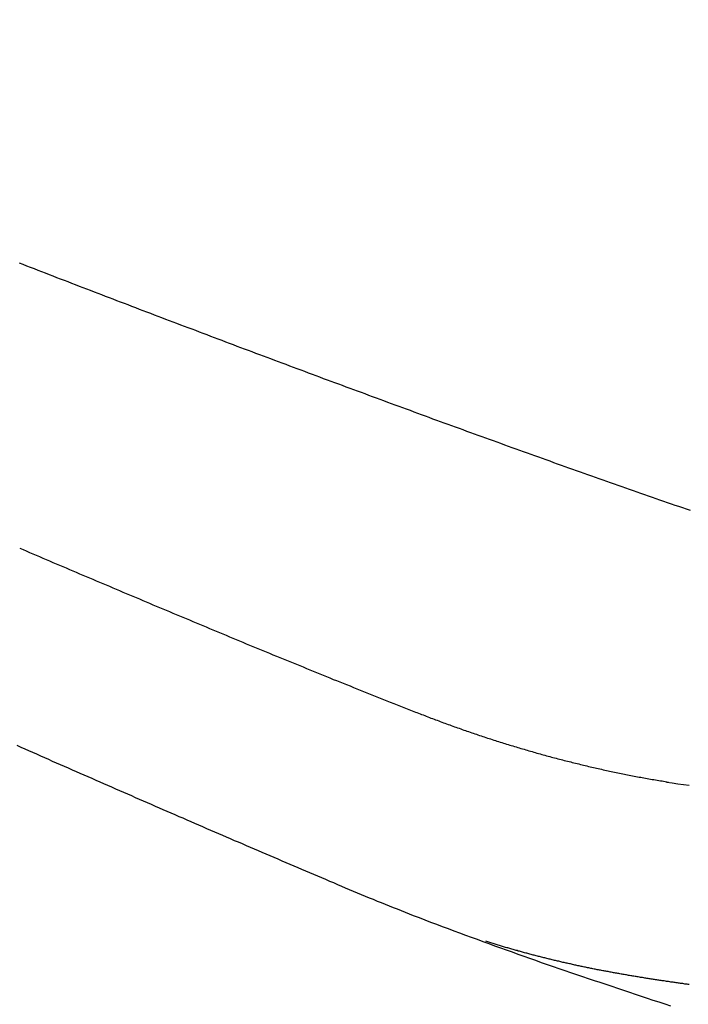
# Model space of a CAD drawing. Header units: millimetres. Extents: x -604189 to 881711, y -381903 to -7297.
# Tile 186 of 256: x -587976 to -587926, y -165099 to -165025. Entities that reach past the tile are written whole.
import ezdxf

# ---------------------------------------------------------------- set-up
doc = ezdxf.new("R2010")
doc.units = ezdxf.units.MM
doc.header["$LTSCALE"] = 100
doc.linetypes.add('0.5_0.5', pattern=[1, 0.5, -0.5])
doc.linetypes.add('ACAD_ISO04W100', pattern=[30.5, 24, -3, 0.5, -3])
doc.layers.get('Defpoints').update_dxf_attribs({"color": 30})
doc.layers.add('OPIS', color=7, linetype='Continuous')
doc.layers.add('strop osie', color=80, linetype='ACAD_ISO04W100', lineweight=5)
doc.styles.get("Standard").update_dxf_attribs({"font": 'romans.shx', "width": 0.5})
doc.dimstyles.new('1 50', dxfattribs={"dimtxt": 150, "dimasz": 80, "dimexe": 1, "dimexo": 1, "dimgap": 20, "dimtad": 1, "dimdec": 0, "dimlfac": 0.1, "dimtxsty": 'Standard', "dimblk": 'ARCHTICK', "dimcen": 200, "dimclrd": 2, "dimadec": 1, "dimazin": 0, "dimtfac": 1, "dimtdec": 0, "dimtmove": 0, "dimatfit": 3, "dimldrblk": 'ARCHTICK', "dimfxl": 120, "dimfxlon": 1, "dimtfill": 1, "dimarcsym": 0})

# ---------------------------------------------------------------- blocks, each defined once
blk = doc.blocks.new('_ArchTick')
at = {"layer": 'strop osie', "color": 0, "const_width": 0.15}
blk.add_lwpolyline([(-0.5, -0.5), (0.5, 0.5)], dxfattribs=at)
blk = doc.blocks.new('*D3294')
at = {"layer": 'Defpoints', "color": 0, "linetype": 'ByBlock', "lineweight": 5, "transparency": 16777216}
for p in [(-595783.126, -159420.303), (-593748.924, -159420.303), (-552118.935, -179940.303)]:
    blk.add_point(p, dxfattribs=at)
at = {"layer": 'OPIS', "color": 0, "linetype": 'Continuous', "lineweight": -2, "transparency": 16777216}
for p, q in [((-595723.126, -159420.303), (-595784.126, -159420.303)), ((-595723.126, -179940.303), (-595784.126, -179940.303))]:
    blk.add_line(p, q, dxfattribs=at)
at = {"layer": 'OPIS', "color": 2, "lineweight": -2, "transparency": 16777216}
blk.add_line((-595783.126, -179940.303), (-595783.126, -159420.303), dxfattribs=at)
at = {"layer": 'OPIS', "color": 2, "linetype": 'ByBlock', "lineweight": -2, "transparency": 16777216, "xscale": 80, "yscale": 80, "zscale": 80}
for p, rotation in [((-595783.126, -159420.303), 90), ((-595783.126, -179940.303), 270)]:
    blk.add_blockref('_ArchTick', p, dxfattribs=dict(at, rotation=rotation))
at = {"layer": 'OPIS', "color": 0, "linetype": 'ByBlock', "lineweight": 13, "transparency": 16777216, "insert": (-595878.126, -169680.303), "char_height": 150, "attachment_point": 5, "rotation": 90, "bg_fill": 3, "box_fill_scale": 1.1, "bg_fill_color": 256, "bg_fill_true_color": 13158600, "bg_fill_transparency": 0}
blk.add_mtext('2052', dxfattribs=at)

msp = doc.modelspace()

# ---------------------------------------------------------------- hatches: boundary and pattern name
at = {"layer": 'OPIS', "linetype": 'ByBlock', "lineweight": 15}
h = msp.add_hatch(dxfattribs=at)
h.set_pattern_fill('ANSI37', color=0, scale=80, angle=45)
h.set_pattern_definition([(90, (-306927.96, 32475.8), (-254, 0), []), (180, (-306927.96, 32475.8), (-3e-14, -254), [])])
edge = h.paths.add_edge_path()
edge.add_arc((-587934.086, -167378.931), 50, 0, 90)
edge.add_line((-587934.086, -167328.931), (-588139.086, -167328.93))
edge.add_arc((-588139.086, -167378.93), 50, 89.99957, 180)
edge.add_line((-588189.086, -167378.93), (-588189.086, -167822.93))
edge.add_arc((-588139.086, -167822.93), 50, 180, 270)
edge.add_line((-588139.086, -167872.93), (-587934.085, -167872.931))
edge.add_arc((-587934.086, -167822.931), 50, 270.00137, 360)
edge.add_line((-587884.086, -167822.931), (-587884.086, -167378.931))
edge = h.paths.add_edge_path()
edge.add_arc((-587934.086, -167378.931), 50, 0, 90)
edge.add_line((-587934.086, -167328.931), (-588139.086, -167328.93))
edge.add_arc((-588139.086, -167378.93), 50, 89.99957, 180)
edge.add_line((-588189.086, -167378.93), (-588189.086, -167822.93))
edge.add_arc((-588139.086, -167822.93), 50, 180, 270)
edge.add_line((-588139.086, -167872.93), (-587934.085, -167872.931))
edge.add_arc((-587934.086, -167822.931), 50, 270.00137, 360)
edge.add_line((-587884.086, -167822.931), (-587884.086, -167378.931))
edge = h.paths.add_edge_path()
edge.add_line((-588244.087, -167300.93), (-587769.086, -167300.93))
edge.add_line((-587769.086, -167300.93), (-587769.086, -167900.93))
edge.add_line((-587769.086, -167900.93), (-588243.789, -167900.93))
edge.add_arc((-588244.086, -167892.935), 8, 180, 272.12845, ccw=False)
edge.add_line((-588252.086, -167892.935), (-588252.086, -167308.93))
edge.add_arc((-588244.086, -167308.93), 8, 90.0036, 180, ccw=False)
h.paths.add_polyline_path([(-589864.932, -164217.829), (-589865.004, -164223.092), (-589865.079, -164228.355), (-589865.156, -164233.617), (-589865.235, -164238.88), (-589865.318, -164244.143), (-589865.402, -164249.406), (-589865.489, -164254.669), (-589865.579, -164259.931), (-589865.671, -164265.194), (-589865.766, -164270.457), (-589865.863, -164275.719), (-589865.962, -164280.982), (-589866.064, -164286.244), (-589866.169, -164291.506), (-589866.276, -164296.769), (-589866.386, -164302.031), (-589866.498, -164307.293), (-589866.613, -164312.556), (-589866.73, -164317.818), (-589866.85, -164323.08), (-589866.972, -164328.342), (-589867.097, -164333.604), (-589867.225, -164338.866), (-589867.355, -164344.127), (-589867.488, -164349.389), (-589867.623, -164354.651), (-589867.76, -164359.913), (-589867.901, -164365.174), (-589868.043, -164370.436), (-589868.189, -164375.697), (-589868.337, -164380.958), (-589868.487, -164386.22), (-589868.64, -164391.481), (-589868.795, -164396.742), (-589868.953, -164402.003), (-590219.489, -164402.003), (-590219.664, -164396.198), (-590219.835, -164390.392), (-590220.003, -164384.587), (-590220.168, -164378.781), (-590220.329, -164372.976), (-590220.488, -164367.17), (-590220.643, -164361.364), (-590220.796, -164355.558), (-590220.945, -164349.752), (-590221.092, -164343.946), (-590221.235, -164338.14), (-590221.375, -164332.334), (-590221.512, -164326.527), (-590221.646, -164320.721), (-590221.777, -164314.914), (-590221.904, -164309.108), (-590222.029, -164303.301), (-590222.151, -164297.495), (-590222.269, -164291.688), (-590222.385, -164285.881), (-590222.497, -164280.074), (-590222.606, -164274.267), (-590222.713, -164268.461), (-590222.816, -164262.653), (-590222.916, -164256.846), (-590223.014, -164251.039), (-590223.108, -164245.232), (-590223.199, -164239.425), (-590223.287, -164233.618), (-590223.372, -164227.81), (-590223.454, -164222.003), (-590223.533, -164216.196), (-590223.609, -164210.388), (-590223.682, -164204.581), (-590223.751, -164198.773), (-590223.818, -164192.966), (-590223.881, -164187.158), (-590223.941, -164181.35), (-590223.997, -164175.543), (-590224.051, -164169.735), (-590224.101, -164163.927), (-590224.147, -164158.12), (-590224.191, -164152.312), (-590224.231, -164146.504), (-590224.267, -164140.696), (-590224.301, -164134.888), (-590224.332, -164129.081), (-590224.361, -164123.273), (-590224.388, -164117.465), (-590224.413, -164111.657), (-590224.437, -164105.849), (-590224.459, -164100.041), (-590224.475, -164094.233), (-590224.48, -164088.425), (-590224.472, -164082.617), (-590224.448, -164076.809), (-590224.406, -164071.002), (-590224.347, -164065.194), (-590224.269, -164059.387), (-590224.171, -164053.58), (-590224.054, -164047.773), (-590223.917, -164041.967), (-590223.759, -164036.161), (-590223.581, -164030.356), (-590223.381, -164024.551), (-590223.159, -164018.747), (-590222.914, -164012.944), (-590222.642, -164007.143), (-590222.341, -164001.342), (-590222.009, -163995.544), (-590221.642, -163989.748), (-590221.238, -163983.954), (-590220.795, -163978.163), (-590220.304, -163972.376), (-590219.753, -163966.594), (-590219.129, -163960.82), (-590218.419, -163955.056), (-590217.605, -163949.306), (-590216.67, -163943.574), (-590215.596, -163937.865), (-590214.362, -163932.188), (-590212.941, -163926.557), (-590211.302, -163920.987), (-590209.416, -163915.495), (-590207.246, -163910.11), (-590204.744, -163904.869), (-590201.869, -163899.824), (-590198.582, -163895.036), (-590194.851, -163890.591), (-590190.671, -163886.563), (-590186.105, -163882.977), (-590181.224, -163879.833), (-590176.097, -163877.106), (-590170.784, -163874.761), (-590165.336, -163872.759), (-590159.785, -163871.064), (-590154.154, -163869.636), (-590148.468, -163868.44), (-590142.747, -163867.44), (-590137, -163866.603), (-590131.235, -163865.9), (-590125.458, -163865.297), (-590119.674, -163864.778), (-590113.884, -163864.334), (-590108.088, -163863.958), (-590102.289, -163863.646), (-590096.486, -163863.39), (-590090.681, -163863.186), (-590084.874, -163863.026), (-590079.068, -163862.906), (-590073.26, -163862.819), (-590067.453, -163862.761), (-590061.645, -163862.725), (-590055.837, -163862.707), (-590050.029, -163862.7), (-590044.221, -163862.698), (-590038.958, -163862.699), (-590033.694, -163862.704), (-590028.431, -163862.718), (-590023.167, -163862.744), (-590017.904, -163862.788), (-590012.641, -163862.852), (-590007.379, -163862.942), (-590002.117, -163863.062), (-589996.856, -163863.215), (-589991.596, -163863.407), (-589986.337, -163863.64), (-589981.081, -163863.919), (-589975.828, -163864.249), (-589970.579, -163864.634), (-589965.334, -163865.078), (-589960.096, -163865.587), (-589954.864, -163866.17), (-589949.645, -163866.847), (-589944.442, -163867.642), (-589939.263, -163868.578), (-589934.115, -163869.676), (-589929.013, -163870.965), (-589923.971, -163872.474), (-589919.009, -163874.23), (-589914.153, -163876.259), (-589909.436, -163878.591), (-589904.896, -163881.253), (-589900.585, -163884.268), (-589896.554, -163887.652), (-589892.857, -163891.394), (-589889.534, -163895.471), (-589886.574, -163899.824), (-589883.952, -163904.387), (-589881.64, -163909.114), (-589879.606, -163913.968), (-589877.817, -163918.918), (-589876.241, -163923.939), (-589874.854, -163929.016), (-589873.636, -163934.137), (-589872.564, -163939.29), (-589871.619, -163944.467), (-589870.784, -163949.663), (-589870.048, -163954.875), (-589869.397, -163960.099), (-589868.818, -163965.33), (-589868.302, -163970.568), (-589867.84, -163975.811), (-589867.421, -163981.058), (-589867.037, -163986.308), (-589866.685, -163991.559), (-589866.363, -163996.813), (-589866.067, -164002.068), (-589865.796, -164007.324), (-589865.549, -164012.582), (-589865.322, -164017.84), (-589865.116, -164023.1), (-589864.928, -164028.36), (-589864.759, -164033.621), (-589864.607, -164038.882), (-589864.472, -164044.144), (-589864.354, -164049.406), (-589864.252, -164054.668), (-589864.166, -164059.931), (-589864.096, -164065.194), (-589864.041, -164070.457), (-589864.001, -164075.72), (-589863.976, -164080.984), (-589863.964, -164086.247), (-589863.964, -164091.51), (-589863.974, -164096.774), (-589863.991, -164102.037), (-589864.012, -164107.301), (-589864.034, -164112.564), (-589864.057, -164117.828), (-589864.081, -164123.091), (-589864.107, -164128.354), (-589864.135, -164133.618), (-589864.165, -164138.881), (-589864.197, -164144.144), (-589864.232, -164149.408), (-589864.269, -164154.671), (-589864.31, -164159.934), (-589864.353, -164165.198), (-589864.399, -164170.461), (-589864.447, -164175.724), (-589864.498, -164180.987), (-589864.552, -164186.25), (-589864.609, -164191.513), (-589864.668, -164196.777), (-589864.73, -164202.04), (-589864.795, -164207.303), (-589864.862, -164212.566)])
h.paths.add_polyline_path([(-590463.924, -164407.051), (-587763.924, -164407.051), (-587763.924, -162910.783), (-590463.924, -162910.783)])
h.paths.add_polyline_path([(-590295.717, -164839.225), (-590289.91, -164839.127), (-590284.103, -164839.033), (-590278.295, -164838.942), (-590272.488, -164838.854), (-590266.681, -164838.769), (-590260.873, -164838.687), (-590255.066, -164838.608), (-590249.259, -164838.532), (-590243.451, -164838.459), (-590237.644, -164838.39), (-590231.836, -164838.323), (-590226.028, -164838.26), (-590220.221, -164838.2), (-590214.413, -164838.144), (-590208.605, -164838.09), (-590202.798, -164838.04), (-590196.99, -164837.994), (-590191.182, -164837.95), (-590185.374, -164837.91), (-590179.567, -164837.874), (-590173.759, -164837.84), (-590167.951, -164837.809), (-590162.143, -164837.78), (-590156.335, -164837.753), (-590150.527, -164837.728), (-590144.719, -164837.704), (-590138.912, -164837.682), (-590133.104, -164837.666), (-590127.296, -164837.661), (-590121.488, -164837.669), (-590115.68, -164837.693), (-590109.872, -164837.735), (-590104.065, -164837.794), (-590098.257, -164837.872), (-590092.45, -164837.97), (-590086.643, -164838.087), (-590080.837, -164838.224), (-590075.031, -164838.382), (-590069.226, -164838.56), (-590063.422, -164838.76), (-590057.618, -164838.982), (-590051.815, -164839.227), (-590046.013, -164839.499), (-590040.213, -164839.8), (-590034.415, -164840.132), (-590028.618, -164840.499), (-590022.825, -164840.903), (-590017.034, -164841.346), (-590011.246, -164841.837), (-590005.465, -164842.388), (-589999.691, -164843.012), (-589993.927, -164843.722), (-589988.176, -164844.536), (-589982.444, -164845.471), (-589976.736, -164846.545), (-589971.059, -164847.779), (-589965.428, -164849.2), (-589959.858, -164850.839), (-589954.366, -164852.725), (-589948.98, -164854.895), (-589943.739, -164857.397), (-589938.694, -164860.272), (-589933.906, -164863.559), (-589929.462, -164867.29), (-589925.433, -164871.47), (-589921.847, -164876.036), (-589918.704, -164880.917), (-589915.976, -164886.044), (-589913.631, -164891.357), (-589911.63, -164896.805), (-589909.934, -164902.356), (-589908.507, -164907.987), (-589907.31, -164913.673), (-589906.31, -164919.394), (-589905.474, -164925.141), (-589904.77, -164930.906), (-589904.168, -164936.683), (-589903.648, -164942.467), (-589903.204, -164948.257), (-589902.829, -164954.053), (-589902.516, -164959.852), (-589902.261, -164965.655), (-589902.056, -164971.46), (-589901.897, -164977.267), (-589901.776, -164983.073), (-589901.69, -164988.881), (-589901.631, -164994.688), (-589901.596, -165000.496), (-589901.577, -165006.304), (-589901.57, -165012.112), (-589901.569, -165017.92), (-589901.57, -165023.183), (-589901.575, -165028.447), (-589901.588, -165033.71), (-589901.615, -165038.974), (-589901.658, -165044.237), (-589901.723, -165049.5), (-589901.813, -165054.762), (-589901.932, -165060.024), (-589902.086, -165065.285), (-589902.277, -165070.545), (-589902.51, -165075.804), (-589902.79, -165081.06), (-589903.119, -165086.313), (-589903.504, -165091.562), (-589903.949, -165096.807), (-589904.458, -165102.045), (-589905.04, -165107.276), (-589905.717, -165112.496), (-589906.513, -165117.699), (-589907.448, -165122.878), (-589908.547, -165128.026), (-589909.836, -165133.128), (-589911.345, -165138.17), (-589913.1, -165143.132), (-589915.129, -165147.988), (-589917.461, -165152.705), (-589920.123, -165157.245), (-589923.139, -165161.556), (-589926.522, -165165.587), (-589930.265, -165169.284), (-589934.342, -165172.607), (-589938.694, -165175.567), (-589943.257, -165178.189), (-589947.985, -165180.501), (-589952.838, -165182.535), (-589957.788, -165184.324), (-589962.81, -165185.9), (-589967.887, -165187.287), (-589973.007, -165188.505), (-589978.16, -165189.577), (-589983.337, -165190.522), (-589988.534, -165191.357), (-589993.746, -165192.093), (-589998.969, -165192.744), (-590004.201, -165193.323), (-590009.439, -165193.839), (-590014.682, -165194.301), (-590019.929, -165194.72), (-590025.178, -165195.104), (-590030.43, -165195.456), (-590035.683, -165195.778), (-590040.938, -165196.074), (-590046.195, -165196.345), (-590051.452, -165196.592), (-590056.711, -165196.819), (-590061.97, -165197.025), (-590067.23, -165197.213), (-590072.491, -165197.382), (-590077.752, -165197.534), (-590083.014, -165197.669), (-590088.276, -165197.787), (-590093.539, -165197.889), (-590098.801, -165197.975), (-590104.064, -165198.045), (-590109.327, -165198.1), (-590114.591, -165198.14), (-590119.854, -165198.165), (-590125.118, -165198.177), (-590130.381, -165198.177), (-590135.644, -165198.167), (-590140.908, -165198.15), (-590146.171, -165198.129), (-590151.435, -165198.107), (-590156.698, -165198.084), (-590161.961, -165198.06), (-590167.225, -165198.034), (-590172.488, -165198.006), (-590177.752, -165197.976), (-590183.015, -165197.944), (-590188.278, -165197.909), (-590193.541, -165197.872), (-590198.805, -165197.831), (-590204.068, -165197.788), (-590209.331, -165197.742), (-590214.594, -165197.694), (-590219.858, -165197.643), (-590225.121, -165197.589), (-590230.384, -165197.532), (-590235.647, -165197.473), (-590240.91, -165197.411), (-590246.173, -165197.346), (-590251.436, -165197.279), (-590256.699, -165197.209), (-590261.962, -165197.137), (-590267.225, -165197.062), (-590272.488, -165196.985), (-590277.751, -165196.906), (-590283.014, -165196.823), (-590288.276, -165196.739), (-590293.539, -165196.652), (-590298.802, -165196.562), (-590304.064, -165196.47), (-590309.327, -165196.375), (-590314.59, -165196.278), (-590319.852, -165196.179), (-590325.115, -165196.077), (-590330.377, -165195.972), (-590335.639, -165195.865), (-590340.902, -165195.755), (-590346.164, -165195.643), (-590351.426, -165195.528), (-590356.688, -165195.411), (-590361.95, -165195.291), (-590367.212, -165195.169), (-590372.474, -165195.044), (-590377.736, -165194.916), (-590382.998, -165194.786), (-590388.26, -165194.653), (-590393.521, -165194.518), (-590398.783, -165194.381), (-590404.045, -165194.24), (-590409.306, -165194.098), (-590414.568, -165193.952), (-590419.829, -165193.804), (-590425.09, -165193.654), (-590430.351, -165193.501), (-590435.613, -165193.346), (-590440.874, -165193.188), (-590440.874, -164842.652), (-590435.068, -164842.477), (-590429.263, -164842.306), (-590423.457, -164842.138), (-590417.652, -164841.973), (-590411.846, -164841.812), (-590406.04, -164841.653), (-590400.235, -164841.498), (-590394.429, -164841.345), (-590388.623, -164841.196), (-590382.817, -164841.049), (-590377.01, -164840.906), (-590371.204, -164840.766), (-590365.398, -164840.629), (-590359.591, -164840.495), (-590353.785, -164840.364), (-590347.978, -164840.237), (-590342.172, -164840.112), (-590336.365, -164839.99), (-590330.558, -164839.872), (-590324.752, -164839.756), (-590318.945, -164839.644), (-590313.138, -164839.535), (-590307.331, -164839.428), (-590301.524, -164839.325)])
edge = h.paths.add_edge_path()
edge.add_arc((-590093.924, -162268.543), 50, 0, 90.00043)
edge.add_line((-590093.924, -162218.543), (-590298.924, -162218.545))
edge.add_arc((-590298.924, -162268.545), 50, 90.00087, 180)
edge.add_line((-590348.924, -162268.545), (-590348.924, -162712.545))
edge.add_arc((-590298.924, -162712.545), 50, 180, 270.00224)
edge.add_line((-590298.922, -162762.545), (-590093.923, -162762.543))
edge.add_arc((-590093.924, -162712.543), 50, 270.00087, 360)
edge.add_line((-590043.924, -162712.543), (-590043.924, -162268.543))
edge = h.paths.add_edge_path()
edge.add_arc((-590093.924, -161668.543), 50, 0, 90.00043)
edge.add_line((-590093.924, -161618.543), (-590298.924, -161618.545))
edge.add_arc((-590298.924, -161668.545), 50, 90.00087, 180)
edge.add_line((-590348.924, -161668.545), (-590348.924, -162112.545))
edge.add_arc((-590298.924, -162112.545), 50, 180, 270.00224)
edge.add_line((-590298.922, -162162.545), (-590093.923, -162162.543))
edge.add_arc((-590093.924, -162112.543), 50, 270.00087, 360)
edge.add_line((-590043.924, -162112.543), (-590043.924, -161668.543))
h.paths.add_polyline_path([(-590463.924, -162790.543), (-587763.924, -162790.543), (-587763.924, -161590.543), (-590463.924, -161590.543)])
edge = h.paths.add_edge_path()
edge.add_arc((-588139.086, -168270.003), 50, 89.99957, 180)
edge.add_line((-588189.086, -168270.003), (-588189.086, -168714.003))
edge.add_arc((-588139.086, -168714.003), 50, 180, 270)
edge.add_line((-588139.086, -168764.003), (-587934.085, -168764.004))
edge.add_arc((-587934.086, -168714.004), 50, 270.00137, 360)
edge.add_line((-587884.086, -168714.004), (-587884.086, -168270.004))
edge.add_arc((-587934.086, -168270.004), 50, 0, 90)
edge.add_line((-587934.086, -168220.004), (-588139.086, -168220.003))
edge = h.paths.add_edge_path()
edge.add_arc((-587934.086, -169161.078), 50, 0, 90)
edge.add_line((-587934.086, -169111.078), (-588139.086, -169111.076))
edge.add_arc((-588139.086, -169161.076), 50, 89.99957, 180)
edge.add_line((-588189.086, -169161.076), (-588189.086, -169605.076))
edge.add_arc((-588139.086, -169605.076), 50, 180, 270)
edge.add_line((-588139.086, -169655.076), (-587934.085, -169655.078))
edge.add_arc((-587934.086, -169605.078), 50, 270.00137, 360)
edge.add_line((-587884.086, -169605.078), (-587884.086, -169161.078))
edge = h.paths.add_edge_path()
edge.add_arc((-588139.086, -170052.15), 50, 89.99957, 180)
edge.add_line((-588189.086, -170052.15), (-588189.086, -170496.15))
edge.add_arc((-588139.086, -170496.15), 50, 180, 270)
edge.add_line((-588139.086, -170546.15), (-587934.085, -170546.151))
edge.add_arc((-587934.086, -170496.151), 50, 270.00137, 360)
edge.add_line((-587884.086, -170496.151), (-587884.086, -170052.151))
edge.add_arc((-587934.086, -170052.151), 50, 0, 90)
edge.add_line((-587934.086, -170002.151), (-588139.086, -170002.15))
edge = h.paths.add_edge_path()
edge.add_arc((-588139.086, -170943.223), 50, 89.99957, 180)
edge.add_line((-588189.086, -170943.223), (-588189.086, -171387.223))
edge.add_arc((-588139.086, -171387.223), 50, 180, 270)
edge.add_line((-588139.086, -171437.223), (-587934.085, -171437.224))
edge.add_arc((-587934.086, -171387.224), 50, 270.00137, 360)
edge.add_line((-587884.086, -171387.224), (-587884.086, -170943.224))
edge.add_arc((-587934.086, -170943.224), 50, 0, 90)
edge.add_line((-587934.086, -170893.224), (-588139.086, -170893.223))
h.paths.add_polyline_path([(-587763.924, -164527.291), (-590463.924, -164527.291), (-590463.924, -171970.3), (-587763.924, -171970.3)])

# ---------------------------------------------------------------- next in the draw order: dimensions: what is measured, and where the dimension line sits
at = {"layer": 'OPIS', "color": 0, "linetype": 'ByBlock', "lineweight": 13}
dim = msp.add_linear_dim(base=(-595783.126, -159420.303), p1=(-552118.935, -179940.303), p2=(-593748.924, -159420.303), angle=90, dimstyle='1 50', override={"dimtmove": 1, "dimfxl": 60, "dimarcsym": 1}, dxfattribs=at)
dim.commit()
dim.dimension.update_dxf_attribs({"geometry": '*D3294', "text_midpoint": (-595878.126, -169680.303)})

# ---------------------------------------------------------------- next in the draw order: hatches: boundary and pattern name
at = {"layer": 'OPIS', "linetype": '0.5_0.5', "lineweight": 13}
h = msp.add_hatch(dxfattribs=at)
h.set_pattern_fill('ANSI37', color=0, scale=130)
h.set_pattern_definition([(45, (-597218.54, 256668.8), (-291.85832, 291.85832), []), (135, (-597218.54, 256668.8), (-291.85832, -291.85832), [])])
edge = h.paths.add_edge_path(flags=16)
edge.add_line((-570958.916, -168985.281), (-571058.916, -168985.281))
edge.add_line((-571058.916, -168985.281), (-572598.916, -168985.281))
edge.add_line((-572598.916, -168985.281), (-572598.915, -170470.3))
edge.add_line((-572598.915, -170470.3), (-570825.763, -170470.3))
edge.add_arc((-570508.916, -170339.099), 342.937, 180, 202.49364, ccw=False)
edge.add_arc((-570508.916, -170339.099), 342.937, 90, 180, ccw=False)
edge.add_line((-570508.916, -169996.163), (-570508.916, -169764.704))
edge.add_arc((-570058.916, -168985.281), 900, 180, 240, ccw=False)
edge = h.paths.add_edge_path(flags=17)
edge.add_line((-569358.915, -170085.281), (-569358.916, -168985.281))
edge.add_line((-569358.916, -168985.281), (-569358.917, -168985.281))
edge.add_line((-569358.917, -168985.281), (-569958.916, -168985.281))
edge.add_line((-569958.916, -168985.281), (-570058.916, -168985.281))
edge.add_line((-570058.916, -168985.281), (-570058.916, -168925.281))
edge.add_line((-570058.916, -168925.281), (-569958.916, -168925.281))
edge.add_line((-569958.916, -168925.281), (-569958.916, -168865.281))
edge.add_line((-569958.916, -168865.281), (-569358.916, -168865.281))
edge.add_line((-569358.916, -168865.281), (-569358.917, -166865.281))
edge.add_line((-569358.917, -166865.281), (-574098.917, -166865.286))
edge.add_line((-574098.917, -166865.286), (-574098.914, -171970.3))
edge.add_line((-574098.914, -171970.3), (-572608.913, -171970.3))
edge.add_line((-572608.913, -171970.3), (-571504.913, -170590.3))
edge.add_line((-571504.913, -170590.3), (-572718.915, -170590.3))
edge.add_line((-572718.915, -170590.3), (-572718.916, -168865.281))
edge.add_line((-572718.916, -168865.281), (-571058.916, -168865.281))
edge.add_line((-571058.916, -168865.281), (-571058.916, -168925.281))
edge.add_line((-571058.916, -168925.281), (-570958.916, -168925.281))
edge.add_line((-570958.916, -168925.281), (-570958.916, -168985.281))
edge.add_arc((-570058.916, -168985.281), 900, 180, 240)
edge.add_line((-570508.916, -169764.704), (-570508.916, -169996.163))
edge.add_arc((-570508.916, -170339.099), 342.937, 0, 90, ccw=False)
edge.add_arc((-570508.916, -170339.099), 342.937, 208.97989, 360, ccw=False)
edge.add_line((-570808.913, -170505.253), (-570808.913, -171171.086))
edge.add_arc((-570808.913, -171220.3), 49.214, 0, 90, ccw=False)
edge.add_arc((-570808.913, -171220.3), 49.214, 270, 360, ccw=False)
edge.add_line((-570808.913, -171269.514), (-570808.913, -171970.3))
edge.add_line((-570808.913, -171970.3), (-569358.914, -171970.3))
edge.add_line((-569358.914, -171970.3), (-569358.915, -170085.281))
h.paths.add_polyline_path([(-561118.924, -159870.303), (-590334.655, -159870.303), (-590334.655, -161470.303), (-562318.924, -161470.303), (-562318.924, -172095.292), (-561118.924, -172095.291), (-561118.924, -168350.303), (-552073.919, -168350.303), (-552073.92, -167150.303), (-561118.924, -167150.303)])
h.paths.add_polyline_path([(-572856.927, -169813.68), (-569451.07, -169813.68), (-569451.07, -169408.68), (-572856.927, -169408.68)], flags=16)

# ---------------------------------------------------------------- next in the draw order: linework, layer by layer
at = {"color": 0}
for points in [[(-587976.324, -165043.588, 0), (-587976.043, -165043.698, 0), (-587975.761, -165043.808, 0), (-587975.48, -165043.908, 0), (-587975.198, -165044.018, 0), (-587974.916, -165044.128, 0), (-587974.635, -165044.238, 0), (-587974.353, -165044.348, 0), (-587974.071, -165044.458, 0), (-587973.79, -165044.568, 0), (-587973.508, -165044.678, 0), (-587973.226, -165044.788, 0), (-587972.945, -165044.888, 0), (-587972.663, -165044.998, 0), (-587972.381, -165045.108, 0), (-587972.099, -165045.218, 0), (-587971.817, -165045.328, 0), (-587971.535, -165045.438, 0), (-587971.254, -165045.538, 0), (-587970.972, -165045.648, 0), (-587970.69, -165045.758, 0), (-587970.408, -165045.868, 0), (-587970.126, -165045.978, 0), (-587969.844, -165046.088, 0), (-587969.562, -165046.188, 0), (-587969.28, -165046.298, 0), (-587968.998, -165046.408, 0), (-587968.716, -165046.518, 0), (-587968.434, -165046.618, 0), (-587968.152, -165046.728, 0), (-587967.869, -165046.838, 0), (-587967.587, -165046.948, 0), (-587967.305, -165047.058, 0), (-587967.023, -165047.158, 0), (-587966.741, -165047.268, 0), (-587966.459, -165047.378, 0), (-587966.176, -165047.488, 0), (-587965.894, -165047.588, 0), (-587965.612, -165047.698, 0), (-587965.33, -165047.808, 0), (-587965.047, -165047.908, 0), (-587964.765, -165048.018, 0), (-587964.483, -165048.128, 0), (-587964.2, -165048.238, 0), (-587963.918, -165048.338, 0), (-587963.636, -165048.448, 0), (-587963.353, -165048.558, 0), (-587963.071, -165048.658, 0), (-587962.788, -165048.768, 0), (-587962.506, -165048.878, 0), (-587962.223, -165048.978, 0), (-587961.941, -165049.088, 0), (-587961.658, -165049.198, 0), (-587961.376, -165049.298, 0), (-587961.093, -165049.408, 0), (-587960.811, -165049.518, 0), (-587960.528, -165049.618, 0), (-587960.245, -165049.728, 0), (-587959.963, -165049.838, 0), (-587959.68, -165049.938, 0), (-587959.397, -165050.048, 0), (-587959.115, -165050.148, 0), (-587958.832, -165050.258, 0), (-587958.549, -165050.368, 0), (-587958.267, -165050.468, 0), (-587957.984, -165050.578, 0), (-587957.701, -165050.678, 0), (-587957.418, -165050.788, 0), (-587957.135, -165050.898, 0), (-587956.853, -165050.998, 0), (-587956.57, -165051.108, 0), (-587956.287, -165051.208, 0), (-587956.004, -165051.318, 0), (-587955.721, -165051.418, 0), (-587955.438, -165051.528, 0), (-587955.155, -165051.638, 0), (-587954.872, -165051.738, 0), (-587954.589, -165051.848, 0), (-587954.306, -165051.948, 0), (-587954.023, -165052.058, 0), (-587953.74, -165052.158, 0), (-587953.457, -165052.268, 0), (-587953.174, -165052.368, 0), (-587952.891, -165052.478, 0), (-587952.608, -165052.578, 0), (-587952.325, -165052.688, 0), (-587952.041, -165052.788, 0), (-587951.758, -165052.898, 0), (-587951.475, -165052.998, 0), (-587951.192, -165053.108, 0), (-587950.909, -165053.208, 0), (-587950.625, -165053.318, 0), (-587950.342, -165053.418, 0), (-587950.059, -165053.528, 0), (-587949.776, -165053.628, 0), (-587949.492, -165053.728, 0), (-587949.209, -165053.838, 0), (-587948.926, -165053.938, 0), (-587948.642, -165054.048, 0), (-587948.359, -165054.148, 0), (-587948.075, -165054.258, 0), (-587947.792, -165054.358, 0), (-587947.508, -165054.458, 0), (-587947.225, -165054.568, 0), (-587946.942, -165054.668, 0), (-587946.658, -165054.778, 0), (-587946.375, -165054.878, 0), (-587946.091, -165054.978, 0), (-587945.807, -165055.088, 0), (-587945.524, -165055.188, 0), (-587945.24, -165055.298, 0), (-587944.957, -165055.398, 0), (-587944.673, -165055.498, 0), (-587944.389, -165055.608, 0), (-587944.106, -165055.708, 0), (-587943.822, -165055.808, 0), (-587943.538, -165055.918, 0), (-587943.255, -165056.018, 0), (-587942.971, -165056.118, 0), (-587942.687, -165056.228, 0), (-587942.403, -165056.328, 0), (-587942.119, -165056.428, 0), (-587941.836, -165056.538, 0), (-587941.552, -165056.638, 0), (-587941.268, -165056.738, 0), (-587940.984, -165056.838, 0), (-587940.7, -165056.948, 0), (-587940.416, -165057.048, 0), (-587940.132, -165057.148, 0), (-587939.848, -165057.258, 0), (-587939.564, -165057.358, 0), (-587939.28, -165057.458, 0), (-587938.996, -165057.558, 0), (-587938.712, -165057.668, 0), (-587938.428, -165057.768, 0), (-587938.144, -165057.868, 0), (-587937.86, -165057.968, 0), (-587937.576, -165058.078, 0), (-587937.292, -165058.178, 0), (-587937.008, -165058.278, 0), (-587936.723, -165058.378, 0), (-587936.439, -165058.478, 0), (-587936.155, -165058.588, 0), (-587935.871, -165058.688, 0), (-587935.586, -165058.788, 0), (-587935.302, -165058.888, 0), (-587935.017, -165058.988, 0), (-587934.733, -165059.088, 0), (-587934.449, -165059.188, 0), (-587934.164, -165059.298, 0), (-587933.88, -165059.398, 0), (-587933.595, -165059.498, 0), (-587933.31, -165059.598, 0), (-587933.026, -165059.698, 0), (-587932.741, -165059.798, 0), (-587932.456, -165059.898, 0), (-587932.172, -165059.998, 0), (-587931.887, -165060.098, 0), (-587931.602, -165060.198, 0), (-587931.317, -165060.298, 0), (-587931.032, -165060.398, 0), (-587930.747, -165060.498, 0), (-587930.462, -165060.598, 0), (-587930.177, -165060.698, 0), (-587929.892, -165060.798, 0), (-587929.607, -165060.898, 0), (-587929.321, -165060.998, 0), (-587929.036, -165061.098, 0), (-587928.751, -165061.198, 0), (-587928.465, -165061.298, 0), (-587928.18, -165061.388, 0), (-587927.895, -165061.488, 0), (-587927.609, -165061.588, 0), (-587927.323, -165061.688, 0), (-587927.038, -165061.788, 0), (-587926.752, -165061.878, 0), (-587926.466, -165061.978, 0), (-587926.18, -165062.078, 0)], [(-587926.18, -165062.078, 0), (-587926.035, -165062.128, 0), (-587925.889, -165062.178, 0)], [(-587976.281, -165065.028, 0), (-587976.031, -165065.138, 0), (-587975.781, -165065.238, 0), (-587975.531, -165065.348, 0), (-587975.281, -165065.458, 0), (-587975.031, -165065.568, 0), (-587974.781, -165065.668, 0), (-587974.531, -165065.778, 0), (-587974.281, -165065.888, 0), (-587974.031, -165065.988, 0), (-587973.781, -165066.098, 0), (-587973.531, -165066.198, 0), (-587973.281, -165066.308, 0), (-587973.031, -165066.418, 0), (-587972.781, -165066.518, 0), (-587972.531, -165066.628, 0), (-587972.281, -165066.738, 0), (-587972.031, -165066.838, 0), (-587971.781, -165066.948, 0), (-587971.53, -165067.058, 0), (-587971.28, -165067.158, 0), (-587971.03, -165067.268, 0), (-587970.78, -165067.368, 0), (-587970.53, -165067.478, 0), (-587970.279, -165067.588, 0), (-587970.029, -165067.688, 0), (-587969.779, -165067.798, 0), (-587969.528, -165067.898, 0), (-587969.278, -165068.008, 0), (-587969.028, -165068.118, 0), (-587968.777, -165068.218, 0), (-587968.527, -165068.328, 0), (-587968.277, -165068.428, 0), (-587968.026, -165068.538, 0), (-587967.776, -165068.638, 0), (-587967.525, -165068.748, 0), (-587967.275, -165068.848, 0), (-587967.024, -165068.958, 0), (-587966.774, -165069.058, 0), (-587966.523, -165069.168, 0), (-587966.273, -165069.278, 0), (-587966.022, -165069.378, 0), (-587965.772, -165069.488, 0), (-587965.521, -165069.588, 0), (-587965.27, -165069.698, 0), (-587965.02, -165069.798, 0), (-587964.769, -165069.908, 0), (-587964.518, -165070.008, 0), (-587964.268, -165070.118, 0), (-587964.017, -165070.218, 0), (-587963.766, -165070.328, 0), (-587963.516, -165070.428, 0), (-587963.265, -165070.538, 0), (-587963.014, -165070.638, 0), (-587962.763, -165070.748, 0), (-587962.512, -165070.848, 0), (-587962.262, -165070.948, 0), (-587962.011, -165071.058, 0), (-587961.76, -165071.158, 0), (-587961.509, -165071.268, 0), (-587961.258, -165071.368, 0), (-587961.007, -165071.478, 0), (-587960.756, -165071.578, 0), (-587960.505, -165071.688, 0), (-587960.254, -165071.788, 0), (-587960.003, -165071.888, 0), (-587959.752, -165071.998, 0), (-587959.501, -165072.098, 0), (-587959.25, -165072.208, 0), (-587958.999, -165072.308, 0), (-587958.748, -165072.408, 0), (-587958.497, -165072.518, 0), (-587958.245, -165072.618, 0), (-587957.994, -165072.728, 0), (-587957.743, -165072.828, 0), (-587957.492, -165072.928, 0), (-587957.24, -165073.038, 0), (-587956.989, -165073.138, 0), (-587956.738, -165073.238, 0), (-587956.486, -165073.348, 0), (-587956.235, -165073.448, 0), (-587955.984, -165073.548, 0), (-587955.732, -165073.658, 0), (-587955.481, -165073.758, 0), (-587955.229, -165073.858, 0), (-587954.977, -165073.958, 0), (-587954.726, -165074.068, 0), (-587954.474, -165074.168, 0), (-587954.223, -165074.268, 0), (-587953.971, -165074.368, 0), (-587953.719, -165074.478, 0), (-587953.467, -165074.578, 0), (-587953.216, -165074.678, 0), (-587952.964, -165074.778, 0), (-587952.712, -165074.888, 0), (-587952.46, -165074.988, 0), (-587952.208, -165075.088, 0), (-587951.956, -165075.188, 0), (-587951.704, -165075.288, 0), (-587951.452, -165075.388, 0), (-587951.2, -165075.498, 0), (-587950.948, -165075.598, 0), (-587950.695, -165075.698, 0), (-587950.443, -165075.798, 0), (-587950.191, -165075.898, 0), (-587949.938, -165075.998, 0), (-587949.686, -165076.098, 0), (-587949.433, -165076.198, 0), (-587949.181, -165076.298, 0), (-587948.928, -165076.398, 0), (-587948.676, -165076.498, 0), (-587948.423, -165076.598, 0), (-587948.17, -165076.698, 0), (-587947.917, -165076.798, 0), (-587947.664, -165076.898, 0), (-587947.412, -165076.998, 0), (-587947.159, -165077.098, 0), (-587946.905, -165077.198, 0), (-587946.652, -165077.298, 0)], [(-587946.652, -165077.298, 0), (-587946.536, -165077.348, 0), (-587946.419, -165077.388, 0), (-587946.303, -165077.438, 0), (-587946.186, -165077.478, 0), (-587946.07, -165077.528, 0), (-587945.953, -165077.568, 0), (-587945.836, -165077.618, 0), (-587945.719, -165077.658, 0), (-587945.602, -165077.708, 0), (-587945.485, -165077.748, 0), (-587945.368, -165077.798, 0), (-587945.251, -165077.838, 0), (-587945.134, -165077.888, 0), (-587945.017, -165077.928, 0), (-587944.9, -165077.968, 0), (-587944.783, -165078.018, 0), (-587944.665, -165078.058, 0), (-587944.548, -165078.098, 0), (-587944.43, -165078.148, 0), (-587944.313, -165078.188, 0), (-587944.195, -165078.228, 0), (-587944.078, -165078.278, 0), (-587943.96, -165078.318, 0), (-587943.842, -165078.358, 0), (-587943.724, -165078.398, 0), (-587943.606, -165078.448, 0), (-587943.488, -165078.488, 0), (-587943.37, -165078.528, 0), (-587943.252, -165078.568, 0), (-587943.134, -165078.608, 0), (-587943.016, -165078.648, 0), (-587942.898, -165078.698, 0), (-587942.78, -165078.738, 0), (-587942.661, -165078.778, 0), (-587942.543, -165078.818, 0), (-587942.425, -165078.858, 0), (-587942.306, -165078.898, 0), (-587942.188, -165078.938, 0), (-587942.069, -165078.978, 0), (-587941.95, -165079.018, 0), (-587941.832, -165079.058, 0), (-587941.713, -165079.098, 0), (-587941.594, -165079.138, 0), (-587941.475, -165079.178, 0), (-587941.357, -165079.218, 0), (-587941.238, -165079.258, 0), (-587941.119, -165079.298, 0), (-587941, -165079.338, 0), (-587940.88, -165079.368, 0), (-587940.761, -165079.408, 0), (-587940.642, -165079.448, 0), (-587940.523, -165079.488, 0), (-587940.404, -165079.528, 0), (-587940.284, -165079.568, 0), (-587940.165, -165079.598, 0), (-587940.045, -165079.638, 0), (-587939.926, -165079.678, 0), (-587939.806, -165079.718, 0), (-587939.687, -165079.748, 0), (-587939.567, -165079.788, 0), (-587939.447, -165079.828, 0), (-587939.328, -165079.858, 0), (-587939.208, -165079.898, 0), (-587939.088, -165079.938, 0), (-587938.968, -165079.968, 0), (-587938.848, -165080.008, 0), (-587938.728, -165080.038, 0), (-587938.608, -165080.078, 0), (-587938.488, -165080.118, 0), (-587938.368, -165080.148, 0), (-587938.247, -165080.188, 0), (-587938.127, -165080.218, 0), (-587938.007, -165080.258, 0), (-587937.887, -165080.288, 0), (-587937.766, -165080.318, 0), (-587937.646, -165080.358, 0), (-587937.525, -165080.388, 0), (-587937.405, -165080.428, 0), (-587937.284, -165080.458, 0), (-587937.164, -165080.498, 0), (-587937.043, -165080.528, 0), (-587936.922, -165080.558, 0), (-587936.801, -165080.598, 0), (-587936.681, -165080.628, 0), (-587936.56, -165080.658, 0), (-587936.439, -165080.688, 0), (-587936.318, -165080.728, 0), (-587936.197, -165080.758, 0), (-587936.076, -165080.788, 0), (-587935.955, -165080.818, 0), (-587935.834, -165080.858, 0), (-587935.712, -165080.888, 0), (-587935.591, -165080.918, 0), (-587935.47, -165080.948, 0), (-587935.349, -165080.978, 0), (-587935.227, -165081.008, 0), (-587935.106, -165081.038, 0), (-587934.984, -165081.068, 0), (-587934.863, -165081.098, 0), (-587934.741, -165081.128, 0), (-587934.62, -165081.158, 0), (-587934.498, -165081.188, 0), (-587934.377, -165081.218, 0), (-587934.255, -165081.248, 0), (-587934.133, -165081.278, 0), (-587934.012, -165081.308, 0), (-587933.89, -165081.338, 0), (-587933.768, -165081.368, 0), (-587933.646, -165081.398, 0), (-587933.524, -165081.428, 0), (-587933.402, -165081.458, 0), (-587933.28, -165081.488, 0), (-587933.158, -165081.508, 0), (-587933.036, -165081.538, 0), (-587932.914, -165081.568, 0), (-587932.792, -165081.598, 0), (-587932.67, -165081.618, 0), (-587932.547, -165081.648, 0), (-587932.425, -165081.678, 0), (-587932.303, -165081.708, 0), (-587932.18, -165081.728, 0), (-587932.058, -165081.758, 0), (-587931.936, -165081.788, 0), (-587931.813, -165081.808, 0), (-587931.691, -165081.838, 0), (-587931.568, -165081.858, 0), (-587931.446, -165081.888, 0), (-587931.323, -165081.908, 0), (-587931.2, -165081.938, 0), (-587931.078, -165081.968, 0), (-587930.955, -165081.988, 0), (-587930.832, -165082.008, 0), (-587930.709, -165082.038, 0), (-587930.587, -165082.058, 0), (-587930.464, -165082.088, 0), (-587930.341, -165082.108, 0), (-587930.218, -165082.138, 0), (-587930.095, -165082.158, 0), (-587929.972, -165082.178, 0), (-587929.849, -165082.208, 0), (-587929.726, -165082.228, 0), (-587929.603, -165082.248, 0), (-587929.48, -165082.278, 0), (-587929.357, -165082.298, 0), (-587929.234, -165082.318, 0), (-587929.11, -165082.338, 0), (-587928.987, -165082.358, 0), (-587928.864, -165082.388, 0), (-587928.741, -165082.408, 0), (-587928.617, -165082.428, 0), (-587928.494, -165082.448, 0), (-587928.371, -165082.468, 0), (-587928.247, -165082.488, 0), (-587928.124, -165082.508, 0), (-587928, -165082.528, 0), (-587927.877, -165082.548, 0), (-587927.753, -165082.568, 0), (-587927.63, -165082.588, 0), (-587927.506, -165082.608, 0)], [(-587976.496, -165079.848, 0), (-587976.2, -165079.978, 0), (-587975.903, -165080.108, 0), (-587975.607, -165080.238, 0), (-587975.31, -165080.368, 0), (-587975.014, -165080.498, 0), (-587974.717, -165080.638, 0), (-587974.421, -165080.768, 0), (-587974.124, -165080.898, 0), (-587973.827, -165081.028, 0), (-587973.531, -165081.158, 0), (-587973.234, -165081.288, 0), (-587972.937, -165081.418, 0), (-587972.64, -165081.548, 0), (-587972.344, -165081.678, 0), (-587972.047, -165081.808, 0), (-587971.75, -165081.938, 0), (-587971.453, -165082.068, 0), (-587971.156, -165082.198, 0), (-587970.859, -165082.328, 0), (-587970.562, -165082.458, 0), (-587970.265, -165082.588, 0), (-587969.968, -165082.718, 0), (-587969.671, -165082.848, 0), (-587969.374, -165082.978, 0), (-587969.077, -165083.108, 0), (-587968.78, -165083.238, 0), (-587968.483, -165083.368, 0), (-587968.186, -165083.498, 0), (-587967.888, -165083.628, 0), (-587967.591, -165083.758, 0), (-587967.294, -165083.888, 0), (-587966.997, -165084.018, 0), (-587966.7, -165084.148, 0), (-587966.402, -165084.278, 0), (-587966.105, -165084.408, 0), (-587965.808, -165084.538, 0), (-587965.51, -165084.668, 0), (-587965.213, -165084.798, 0), (-587964.915, -165084.928, 0), (-587964.618, -165085.058, 0), (-587964.32, -165085.188, 0), (-587964.023, -165085.308, 0), (-587963.725, -165085.438, 0), (-587963.428, -165085.568, 0), (-587963.13, -165085.698, 0), (-587962.833, -165085.828, 0), (-587962.535, -165085.958, 0), (-587962.237, -165086.088, 0), (-587961.94, -165086.218, 0), (-587961.642, -165086.338, 0), (-587961.344, -165086.468, 0), (-587961.046, -165086.598, 0), (-587960.749, -165086.728, 0), (-587960.451, -165086.858, 0), (-587960.153, -165086.988, 0), (-587959.855, -165087.108, 0), (-587959.557, -165087.238, 0), (-587959.259, -165087.368, 0), (-587958.961, -165087.498, 0), (-587958.664, -165087.628, 0), (-587958.366, -165087.748, 0), (-587958.068, -165087.878, 0), (-587957.77, -165088.008, 0), (-587957.472, -165088.138, 0), (-587957.174, -165088.258, 0), (-587956.876, -165088.388, 0), (-587956.577, -165088.518, 0), (-587956.279, -165088.648, 0), (-587955.981, -165088.778, 0), (-587955.683, -165088.898, 0), (-587955.385, -165089.028, 0), (-587955.087, -165089.158, 0), (-587954.789, -165089.288, 0), (-587954.49, -165089.408, 0), (-587954.192, -165089.538, 0), (-587953.894, -165089.668, 0), (-587953.596, -165089.788, 0), (-587953.297, -165089.918, 0), (-587952.999, -165090.048, 0), (-587952.7, -165090.168, 0), (-587952.401, -165090.298, 0), (-587952.103, -165090.428, 0), (-587951.804, -165090.548, 0), (-587951.505, -165090.678, 0), (-587951.206, -165090.798, 0), (-587950.906, -165090.928, 0), (-587950.607, -165091.048, 0), (-587950.307, -165091.178, 0), (-587950.008, -165091.298, 0), (-587949.708, -165091.418, 0), (-587949.407, -165091.548, 0), (-587949.107, -165091.668, 0), (-587948.807, -165091.788, 0), (-587948.506, -165091.908, 0), (-587948.205, -165092.028, 0), (-587947.904, -165092.148, 0), (-587947.602, -165092.268, 0), (-587947.301, -165092.388, 0), (-587946.999, -165092.508, 0), (-587946.696, -165092.628, 0)], [(-587927.661, -165082.608, 0), (-587927.24, -165082.678, 0), (-587926.817, -165082.738, 0), (-587926.394, -165082.798, 0), (-587925.969, -165082.848, 0)], [(-587946.696, -165092.628, 0), (-587946.262, -165092.788, 0), (-587945.827, -165092.958, 0), (-587945.391, -165093.128, 0), (-587944.956, -165093.288, 0), (-587944.52, -165093.458, 0), (-587944.084, -165093.618, 0), (-587943.647, -165093.788, 0), (-587943.21, -165093.948, 0), (-587942.773, -165094.108, 0), (-587942.336, -165094.268, 0), (-587941.899, -165094.428, 0), (-587941.461, -165094.588, 0), (-587941.023, -165094.748, 0), (-587940.585, -165094.908, 0), (-587940.147, -165095.068, 0), (-587939.708, -165095.218, 0), (-587939.269, -165095.378, 0), (-587938.83, -165095.538, 0), (-587938.391, -165095.688, 0), (-587937.951, -165095.848, 0), (-587937.512, -165095.998, 0), (-587937.072, -165096.158, 0), (-587936.632, -165096.308, 0), (-587936.191, -165096.458, 0), (-587935.751, -165096.608, 0), (-587935.31, -165096.768, 0), (-587934.869, -165096.918, 0), (-587934.428, -165097.068, 0), (-587933.987, -165097.218, 0), (-587933.546, -165097.368, 0), (-587933.104, -165097.518, 0), (-587932.663, -165097.658, 0), (-587932.221, -165097.808, 0), (-587931.779, -165097.958, 0), (-587931.337, -165098.108, 0), (-587930.894, -165098.258, 0), (-587930.452, -165098.398, 0), (-587930.009, -165098.548, 0), (-587929.567, -165098.688, 0), (-587929.124, -165098.838, 0), (-587928.681, -165098.988, 0), (-587928.238, -165099.128, 0), (-587927.794, -165099.278, 0), (-587927.351, -165099.418, 0)], [(-587925.949, -165097.828, 0), (-587926.031, -165097.818, 0), (-587926.112, -165097.808, 0), (-587926.194, -165097.798, 0), (-587926.276, -165097.788, 0), (-587926.357, -165097.768, 0), (-587926.439, -165097.758, 0), (-587926.521, -165097.748, 0), (-587926.602, -165097.738, 0), (-587926.684, -165097.728, 0), (-587926.766, -165097.718, 0), (-587926.847, -165097.708, 0), (-587926.929, -165097.688, 0), (-587927.011, -165097.678, 0), (-587927.092, -165097.668, 0), (-587927.174, -165097.658, 0), (-587927.255, -165097.648, 0), (-587927.337, -165097.638, 0), (-587927.419, -165097.618, 0), (-587927.5, -165097.608, 0), (-587927.582, -165097.598, 0), (-587927.663, -165097.588, 0), (-587927.745, -165097.578, 0), (-587927.826, -165097.558, 0), (-587927.908, -165097.548, 0), (-587927.99, -165097.538, 0), (-587928.071, -165097.528, 0), (-587928.153, -165097.518, 0), (-587928.234, -165097.498, 0), (-587928.316, -165097.488, 0), (-587928.397, -165097.478, 0), (-587928.479, -165097.468, 0), (-587928.56, -165097.448, 0), (-587928.642, -165097.438, 0), (-587928.723, -165097.428, 0), (-587928.805, -165097.418, 0), (-587928.886, -165097.398, 0), (-587928.967, -165097.388, 0), (-587929.049, -165097.378, 0), (-587929.13, -165097.368, 0), (-587929.212, -165097.348, 0), (-587929.293, -165097.338, 0), (-587929.375, -165097.328, 0), (-587929.456, -165097.308, 0), (-587929.537, -165097.298, 0), (-587929.619, -165097.288, 0), (-587929.7, -165097.268, 0), (-587929.781, -165097.258, 0), (-587929.863, -165097.248, 0), (-587929.944, -165097.228, 0), (-587930.025, -165097.218, 0), (-587930.107, -165097.208, 0), (-587930.188, -165097.188, 0), (-587930.269, -165097.178, 0), (-587930.351, -165097.168, 0), (-587930.432, -165097.148, 0), (-587930.513, -165097.138, 0), (-587930.594, -165097.118, 0), (-587930.676, -165097.108, 0), (-587930.757, -165097.098, 0), (-587930.838, -165097.078, 0), (-587930.919, -165097.068, 0), (-587931.001, -165097.048, 0), (-587931.082, -165097.038, 0), (-587931.163, -165097.028, 0), (-587931.244, -165097.008, 0), (-587931.325, -165096.998, 0), (-587931.406, -165096.978, 0), (-587931.487, -165096.968, 0), (-587931.569, -165096.948, 0), (-587931.65, -165096.938, 0), (-587931.731, -165096.918, 0), (-587931.812, -165096.908, 0), (-587931.893, -165096.888, 0), (-587931.974, -165096.878, 0), (-587932.055, -165096.858, 0), (-587932.136, -165096.848, 0), (-587932.217, -165096.828, 0), (-587932.298, -165096.818, 0), (-587932.379, -165096.798, 0), (-587932.46, -165096.788, 0), (-587932.541, -165096.768, 0), (-587932.622, -165096.748, 0), (-587932.703, -165096.738, 0), (-587932.784, -165096.718, 0), (-587932.865, -165096.708, 0), (-587932.946, -165096.688, 0), (-587933.026, -165096.668, 0), (-587933.107, -165096.658, 0), (-587933.188, -165096.638, 0), (-587933.269, -165096.628, 0), (-587933.35, -165096.608, 0), (-587933.431, -165096.588, 0), (-587933.511, -165096.578, 0), (-587933.592, -165096.558, 0), (-587933.673, -165096.538, 0), (-587933.754, -165096.528, 0), (-587933.834, -165096.508, 0), (-587933.915, -165096.488, 0), (-587933.996, -165096.478, 0), (-587934.076, -165096.458, 0), (-587934.157, -165096.438, 0), (-587934.238, -165096.418, 0), (-587934.318, -165096.408, 0), (-587934.399, -165096.388, 0), (-587934.479, -165096.368, 0), (-587934.56, -165096.358, 0), (-587934.64, -165096.338, 0), (-587934.721, -165096.318, 0), (-587934.801, -165096.298, 0), (-587934.882, -165096.278, 0), (-587934.962, -165096.268, 0), (-587935.043, -165096.248, 0), (-587935.123, -165096.228, 0), (-587935.204, -165096.208, 0), (-587935.284, -165096.188, 0), (-587935.365, -165096.178, 0), (-587935.445, -165096.158, 0), (-587935.525, -165096.138, 0), (-587935.606, -165096.118, 0), (-587935.686, -165096.098, 0), (-587935.766, -165096.078, 0), (-587935.846, -165096.058, 0), (-587935.927, -165096.048, 0), (-587936.007, -165096.028, 0), (-587936.087, -165096.008, 0), (-587936.167, -165095.988, 0), (-587936.247, -165095.968, 0), (-587936.328, -165095.948, 0), (-587936.408, -165095.928, 0), (-587936.488, -165095.908, 0), (-587936.568, -165095.888, 0), (-587936.648, -165095.868, 0), (-587936.728, -165095.848, 0), (-587936.808, -165095.828, 0), (-587936.888, -165095.808, 0), (-587936.968, -165095.788, 0), (-587937.048, -165095.768, 0), (-587937.128, -165095.748, 0), (-587937.208, -165095.728, 0), (-587937.288, -165095.708, 0), (-587937.368, -165095.688, 0), (-587937.447, -165095.668, 0), (-587937.527, -165095.648, 0), (-587937.607, -165095.628, 0), (-587937.687, -165095.608, 0), (-587937.767, -165095.588, 0), (-587937.846, -165095.568, 0), (-587937.926, -165095.538, 0), (-587938.006, -165095.518, 0), (-587938.085, -165095.498, 0), (-587938.165, -165095.478, 0), (-587938.245, -165095.458, 0), (-587938.324, -165095.438, 0), (-587938.404, -165095.418, 0), (-587938.483, -165095.388, 0), (-587938.563, -165095.368, 0), (-587938.642, -165095.348, 0), (-587938.722, -165095.328, 0), (-587938.801, -165095.308, 0), (-587938.881, -165095.278, 0), (-587938.96, -165095.258, 0), (-587939.04, -165095.238, 0), (-587939.119, -165095.218, 0), (-587939.198, -165095.188, 0), (-587939.278, -165095.168, 0), (-587939.357, -165095.148, 0), (-587939.436, -165095.128, 0), (-587939.515, -165095.098, 0), (-587939.595, -165095.078, 0), (-587939.674, -165095.058, 0), (-587939.753, -165095.038, 0), (-587939.832, -165095.008, 0), (-587939.911, -165094.988, 0), (-587939.99, -165094.968, 0), (-587940.069, -165094.938, 0), (-587940.148, -165094.918, 0), (-587940.227, -165094.888, 0), (-587940.306, -165094.868, 0), (-587940.385, -165094.848, 0), (-587940.464, -165094.818, 0), (-587940.543, -165094.798, 0), (-587940.622, -165094.778, 0), (-587940.701, -165094.748, 0), (-587940.779, -165094.728, 0), (-587940.858, -165094.698, 0), (-587940.937, -165094.678, 0), (-587941.016, -165094.648, 0), (-587941.094, -165094.628, 0), (-587941.173, -165094.598, 0), (-587941.252, -165094.578, 0)]]:
    msp.add_polyline3d(points, dxfattribs=at)

doc.saveas('drawing.dxf')
